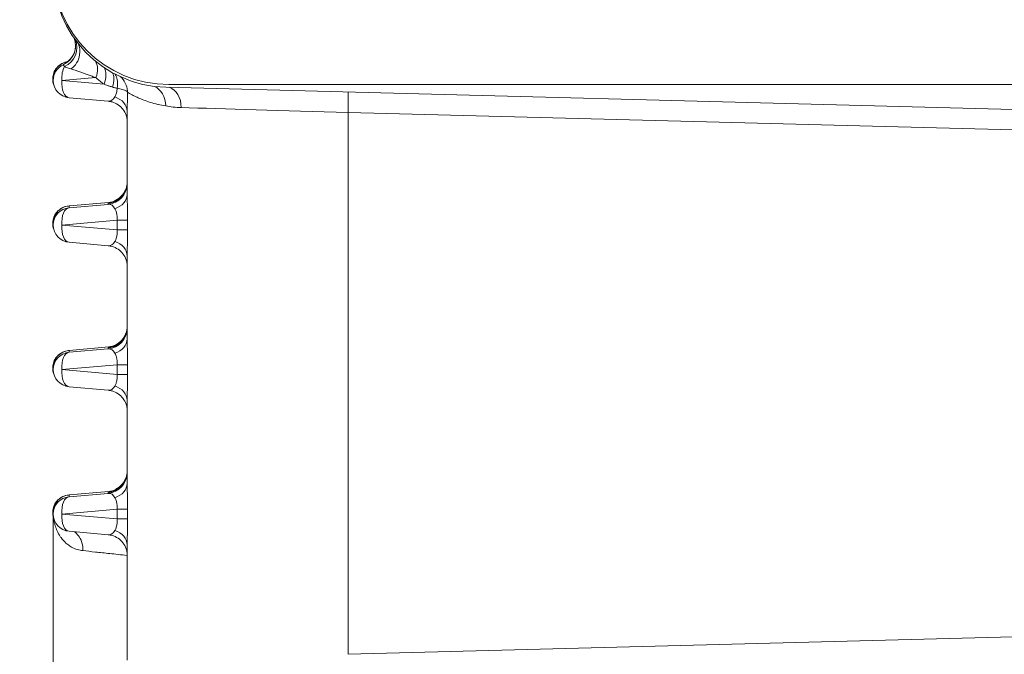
# Model space of a CAD drawing. Extents: x 0 to 796, y 0 to 496.
# Tile 108 of 242: x 96.75 to 98.34, y 408.83 to 409.85. Entities that reach past the tile are written whole.
import ezdxf

# ---------------------------------------------------------------- set-up
doc = ezdxf.new("R2010")
doc.units = 0
doc.header["$LTSCALE"] = 12
doc.header["$MEASUREMENT"] = 0
doc.header["$PDMODE"] = 1
doc.layers.get('0').update_dxf_attribs({"linetype": 'CONTINUOUS'})
doc.layers.get('Defpoints').update_dxf_attribs({"linetype": 'CONTINUOUS'})
doc.layers.add('D', color=2, linetype='CONTINUOUS')
doc.layers.add('X', color=1, linetype='CONTINUOUS')
doc.styles.get("Standard").update_dxf_attribs({"font": 'SIMPLEX.SHX', "width": 0.875})
doc.dimstyles.get("Standard").update_dxf_attribs({"dimscale": 28, "dimtxt": 0.125, "dimasz": 0.125, "dimexe": 0.04375, "dimexo": 0.0625, "dimgap": 0.04375, "dimtad": 0, "dimtih": 1, "dimtoh": 1, "dimdec": 4, "dimzin": 12, "dimdsep": 46, "dimlunit": 5, "dimtxsty": 'Standard', "dimcen": 0, "dimclrd": 256, "dimclre": 256, "dimclrt": 256, "dimadec": 1, "dimazin": 3, "dimtfac": 0.875, "dimtdec": 4, "dimtofl": 0, "dimtmove": 0, "dimatfit": 2, "dimfxl": 1, "dimtolj": 1, "dimtzin": 12, "dimlwd": 13, "dimlwe": 13, "dimarcsym": 0})

# ---------------------------------------------------------------- blocks, each defined once
blk = doc.blocks.new('*D112')
at = {"layer": 'D', "lineweight": 13, "transparency": 16777216}
for p, q in [((170.0247, 416.5959), (170.0247, 343.4783)), ((55.5879, 410.7993), (55.5879, 343.4783)), ((59.0879, 344.7033), (104.2531, 344.7033)), ((166.5247, 344.7033), (121.3594, 344.7033))]:
    blk.add_line(p, q, dxfattribs=at)
at = {"layer": 'D', "transparency": 16777216}
for points in [[(59.0879, 345.2866), (59.0879, 344.1199), (55.5879, 344.7033)], [(166.5247, 345.2866), (166.5247, 344.1199), (170.0247, 344.7033)]]:
    blk.add_solid(points, dxfattribs=at)
at = {"layer": 'Defpoints', "color": 0, "transparency": 16777216}
for p in [(170.0247, 418.3459), (55.5879, 412.5493), (170.0247, 344.7033)]:
    blk.add_point(p, dxfattribs=at)
at = {"layer": 'D', "transparency": 16777216, "insert": (112.8063, 344.7033), "char_height": 3.5, "attachment_point": 5}
blk.add_mtext('\\A1;114{\\H0.875x;\\S1/2;}{}{\\C2;%%p1}', dxfattribs=at)
blk = doc.blocks.new('*D113')
at = {"layer": 'D', "lineweight": 13, "transparency": 16777216}
for p, q in [((87.5048, 421.9534), (87.5048, 356.4648)), ((164.5048, 421.9534), (164.5048, 356.4648)), ((91.0048, 357.6898), (122.3006, 357.6898)), ((161.0048, 357.6898), (129.709, 357.6898))]:
    blk.add_line(p, q, dxfattribs=at)
at = {"layer": 'D', "transparency": 16777216}
for points in [[(91.0048, 358.2731), (91.0048, 357.1065), (87.5048, 357.6898)], [(161.0048, 358.2731), (161.0048, 357.1065), (164.5048, 357.6898)]]:
    blk.add_solid(points, dxfattribs=at)
at = {"layer": 'Defpoints', "color": 0, "transparency": 16777216}
for p in [(87.5048, 423.7034), (164.5048, 423.7034), (87.5048, 357.6898)]:
    blk.add_point(p, dxfattribs=at)
at = {"layer": 'D', "transparency": 16777216, "insert": (126.0048, 357.6898), "char_height": 3.5, "attachment_point": 5}
blk.add_mtext('\\A1;77', dxfattribs=at)
blk = doc.blocks.new('GASTRAIN TOP')
at = {"layer": 'X', "lineweight": 0}
for p, q in [((-58.8286, 367.8022), (-58.8286, 367.8029)), ((-58.8451, 367.7796), (-58.8451, 367.7767)), ((-58.8311, 367.7766), (-58.7762, 367.7814)), ((-58.763, 367.7706), (-58.8311, 367.7766)), ((-55.5536, 367.7702), (-58.6583, 367.7702)), ((-56.9766, 367.7217), (-58.6632, 367.7658)), ((-58.8196, 367.7488), (-58.7562, 367.7432)), ((-58.7255, 367.727), (-58.7255, 367.5924)), ((-58.3689, 367.725), (-56.9733, 367.6884)), ((-58.3689, 367.725), (-58.3689, 366.8493)), ((-58.8196, 367.574), (-58.7555, 367.5796)), ((-58.8195, 367.574), (-58.7555, 367.5797)), ((-58.7562, 367.5765), (-58.8195, 367.571)), ((-58.8195, 367.574), (-58.8195, 367.571)), ((-58.7562, 367.5765), (-58.7562, 367.5784)), ((-58.8311, 367.5431), (-58.7419, 367.5508)), ((-58.7419, 367.5508), (-58.7419, 367.5352)), ((-58.7251, 367.5507), (-58.7251, 367.5351)), ((-58.8451, 367.546), (-58.8451, 367.5431)), ((-58.7419, 367.5352), (-58.8311, 367.5431)), ((-58.8196, 367.5152), (-58.7562, 367.5096)), ((-58.7255, 367.4935), (-58.7255, 367.3589)), ((-58.8196, 367.3404), (-58.7555, 367.3461)), ((-58.8195, 367.3404), (-58.7555, 367.3461)), ((-58.7562, 367.3429), (-58.8195, 367.3375)), ((-58.8195, 367.3404), (-58.8195, 367.3375)), ((-58.7562, 367.3429), (-58.7562, 367.3448)), ((-58.8451, 367.3125), (-58.8451, 367.3096)), ((-58.8311, 367.3095), (-58.7419, 367.3172)), ((-58.7419, 367.3016), (-58.8311, 367.3095)), ((-58.7419, 367.3172), (-58.7419, 367.3016)), ((-58.7251, 367.3171), (-58.7251, 367.3015)), ((-58.8196, 367.2816), (-58.7562, 367.276)), ((-58.7255, 367.2599), (-58.7255, 367.1253)), ((-58.8196, 367.1068), (-58.7555, 367.1125)), ((-58.8195, 367.1068), (-58.7555, 367.1125)), ((-58.7562, 367.1094), (-58.8195, 367.1039)), ((-58.8195, 367.1039), (-58.8195, 367.1068)), ((-58.7562, 367.1094), (-58.7562, 367.1112)), ((-58.8451, 367.0789), (-58.8451, 367.076)), ((-58.8451, 366.7664), (-58.8451, 367.076)), ((-58.8311, 367.0759), (-58.7419, 367.0836)), ((-58.7419, 367.068), (-58.8311, 367.0759)), ((-58.7419, 367.0836), (-58.7419, 367.068)), ((-58.7251, 367.0836), (-58.7251, 367.068)), ((-58.8196, 367.0481), (-58.7562, 367.0425)), ((-58.7255, 367.0263), (-58.7255, 366.8397)), ((-57.1536, 366.881), (-58.3689, 366.8493))]:
    blk.add_line(p, q, dxfattribs=at)
for centre in [(-58.8171, 367.7767), (-58.8171, 367.5431), (-58.8171, 367.3096), (-58.8171, 367.076)]:
    blk.add_arc(centre, 0.028, 180, 264.9313, dxfattribs=at)
at = {"layer": 'X', "lineweight": 0, "extrusion": (-2.34588e-16, 3.6396e-27, -1)}
blk.add_ellipse((-58.6583, 367.957), major_axis=(-0.1869, 0), ratio=0.999998, start_param=-1.570796, end_param=0, dxfattribs=at)
at = {"layer": 'X', "lineweight": 0, "extrusion": (-2.34587e-16, 4.84099e-20, -1)}
blk.add_ellipse((-58.6583, 367.9526), major_axis=(-0.1869, 0), ratio=0.999998, start_param=-1.544616, end_param=0.000037, dxfattribs=at)
at = {"layer": 'X', "lineweight": 0, "extrusion": (-2.3467e-16, 1.80467e-19, -1)}
blk.add_ellipse((-58.8425, 367.8329), major_axis=(0.0336, 0), ratio=0.999998, start_param=-0.377346, end_param=1.146437, dxfattribs=at)
at = {"layer": 'X', "lineweight": 0, "extrusion": (-2.34576e-16, -7.40984e-20, -1)}
blk.add_ellipse((-58.8405, 367.8299), major_axis=(0.0336, 0), ratio=0.999998, start_param=-0.393609, end_param=1.156479, dxfattribs=at)
at = {"layer": 'X', "lineweight": 0, "extrusion": (-2.34588e-16, -3.88613e-23, -1)}
blk.add_ellipse((-58.8171, 367.7767), major_axis=(-0.028, 0), ratio=0.999998, start_param=0, end_param=1.146448, dxfattribs=at)
at = {"layer": 'X', "lineweight": 0, "extrusion": (-2.52084e-16, 3.58659e-18, -1)}
blk.add_ellipse((-58.8013, 367.7862), major_axis=(0.019, 0.0277), ratio=0.733567, start_param=0.314271, end_param=1.261303, dxfattribs=at)
at = {"layer": 'X', "lineweight": 0}
for centre, major_axis, ratio, start_param, end_param in [((-58.8171, 367.7767), (0.0024, -0.0279), 0.498728, -2.542042, -1.611984), ((-58.7683, 367.7628), (0.015, 0.0301), 0.493101, -1.22713, -0.280264), ((-58.8171, 367.7767), (-0.0025, -0.0279), 0.498412, -1.524801, 0), ((-58.7592, 367.727), (0.0336, 0), 0.7512, 0.000138, 1.149938), ((-58.3593, 367.7255), (0.3662, -0.0105), 0.002091, -2.437412, -1.596917), ((-58.7592, 367.6119), (0.0336, 0), 0.999998, -1.48353, 0), ((-58.7592, 367.6131), (0.0336, 0), 0.999998, -1.105254, -0.279152), ((-58.7592, 367.5924), (0.0336, 0), 0.748431, -1.149936, 0.000004), ((-58.8171, 367.5431), (-0.0024, 0.0279), 0.498728, 0.002405, 1.529609), ((-58.8171, 367.5431), (-0.0025, -0.0279), 0.498412, -1.524801, 0), ((-58.7592, 367.4935), (0.0336, 0), 0.751199, 0.000157, 1.149938), ((-58.7592, 367.3783), (0.0336, 0), 0.999998, -1.48353, 0), ((-58.7592, 367.3589), (0.0336, 0), 0.748431, -1.149936, 0.000004), ((-58.7592, 367.3795), (0.0336, 0), 0.999998, -1.105254, -0.279152), ((-58.8171, 367.3096), (-0.0024, 0.0279), 0.498728, 0.002405, 1.529609), ((-58.8171, 367.3096), (-0.0025, -0.0279), 0.498412, -1.524801, 0), ((-58.7592, 367.2599), (0.0336, 0), 0.751199, 0.000157, 1.149938), ((-58.7592, 367.1447), (0.0336, 0), 0.999998, -1.48353, 0), ((-58.7592, 367.146), (0.0336, 0), 0.999998, -1.105254, -0.279152), ((-58.7592, 367.1253), (0.0336, 0), 0.748431, -1.149936, 0.000004), ((-58.8171, 367.076), (-0.0024, 0.0279), 0.498728, 0.002405, 1.529609), ((-58.8171, 367.076), (-0.0025, -0.0279), 0.498412, -1.524801, 0), ((-58.7587, 367.0836), (0.0336, 0), 0.002092, 0.049283, 1.047198), ((-58.7587, 367.068), (0.0336, 0), 0.002092, 0.049283, 1.047198), ((-58.7592, 367.0263), (0.0336, 0), 0.751199, 0.000157, 1.149938)]:
    blk.add_ellipse(centre, major_axis=major_axis, ratio=ratio, start_param=start_param, end_param=end_param, dxfattribs=at)
at = {"layer": 'X', "lineweight": 0, "extrusion": (-2.66658e-16, 1.97e-17, -1)}
blk.add_ellipse((-58.7842, 367.773), major_axis=(0.0171, 0.029), ratio=0.597381, start_param=0.290194, end_param=1.307856, dxfattribs=at)
at = {"layer": 'X', "lineweight": 0, "extrusion": (-2.6549e-16, -3.01182e-18, -1)}
blk.add_ellipse((-58.6913, 367.7355), major_axis=(0.001, 0.0336), ratio=0.829561, start_param=0.309804, end_param=1.545313, dxfattribs=at)
at = {"layer": 'X', "lineweight": 0, "extrusion": (-2.79321e-16, -7.48781e-19, -1)}
blk.add_ellipse((-58.664, 367.7329), major_axis=(0.001, 0.0336), ratio=0.761061, start_param=0.203819, end_param=1.547606, dxfattribs=at)
at = {"layer": 'X', "lineweight": 0, "extrusion": (0, 0, -1)}
blk.add_ellipse((-58.3698, 367.7249), major_axis=(0.0009, 0.0336), ratio=0.026113, start_param=0.157171, end_param=1.568017, dxfattribs=at)
at = {"layer": 'X', "lineweight": 0, "extrusion": (-4.0915e-16, -8.30042e-21, -1)}
blk.add_ellipse((-58.7592, 367.7716), major_axis=(0.0057, -0.0283), ratio=0.565584, start_param=-0.603124, end_param=0.165261, dxfattribs=at)
at = {"layer": 'X', "lineweight": 0, "extrusion": (-2.34587e-16, -3.10483e-20, -1)}
for centre in [(-58.7592, 367.61), (-58.7592, 367.1429)]:
    blk.add_ellipse(centre, major_axis=(0.0336, 0), ratio=0.999998, start_param=0.018763, end_param=1.48353, dxfattribs=at)
at = {"layer": 'X', "lineweight": 0, "extrusion": (-2.34588e-16, -3.41748e-24, -1)}
blk.add_ellipse((-58.8171, 367.5431), major_axis=(-0.028, 0), ratio=0.999998, start_param=0, end_param=1.48353, dxfattribs=at)
at = {"layer": 'X', "lineweight": 0, "extrusion": (-4.08964e-16, -4.19954e-20, -1)}
blk.add_ellipse((-58.7592, 367.5481), major_axis=(-0.0056, -0.0283), ratio=0.567384, start_param=-3.30092, end_param=-2.530383, dxfattribs=at)
at = {"layer": 'X', "lineweight": 0, "extrusion": (-2.30244e-16, 6.606e-15, -1)}
for centre in [(-58.7587, 367.5507), (-58.7587, 367.5351), (-58.7587, 367.3171), (-58.7587, 367.3015)]:
    blk.add_ellipse(centre, major_axis=(0.0336, 0), ratio=0.002092, start_param=-1.047198, end_param=-0.049283, dxfattribs=at)
at = {"layer": 'X', "lineweight": 0, "extrusion": (-4.0915e-16, -8.30051e-21, -1)}
blk.add_ellipse((-58.7592, 367.538), major_axis=(0.0057, -0.0283), ratio=0.565584, start_param=-0.603124, end_param=0.165261, dxfattribs=at)
at = {"layer": 'X', "lineweight": 0, "extrusion": (-2.34587e-16, -3.10482e-20, -1)}
blk.add_ellipse((-58.7592, 367.3764), major_axis=(0.0336, 0), ratio=0.999998, start_param=0.018763, end_param=1.48353, dxfattribs=at)
at = {"layer": 'X', "lineweight": 0, "extrusion": (-4.08964e-16, -4.19956e-20, -1)}
blk.add_ellipse((-58.7592, 367.3145), major_axis=(-0.0056, -0.0283), ratio=0.567384, start_param=-3.30092, end_param=-2.530383, dxfattribs=at)
at = {"layer": 'X', "lineweight": 0, "extrusion": (-2.34588e-16, -3.60763e-24, -1)}
blk.add_ellipse((-58.8171, 367.3096), major_axis=(-0.028, 0), ratio=0.999998, start_param=0, end_param=1.48353, dxfattribs=at)
at = {"layer": 'X', "lineweight": 0, "extrusion": (-4.0915e-16, -8.30059e-21, -1)}
blk.add_ellipse((-58.7592, 367.3044), major_axis=(0.0057, -0.0283), ratio=0.565584, start_param=-0.603124, end_param=0.165261, dxfattribs=at)
at = {"layer": 'X', "lineweight": 0, "extrusion": (-2.34588e-16, -4.15879e-23, -1)}
blk.add_ellipse((-58.8171, 367.076), major_axis=(-0.028, 0), ratio=0.999998, start_param=0, end_param=1.48353, dxfattribs=at)
at = {"layer": 'X', "lineweight": 0, "extrusion": (-4.08964e-16, -4.19955e-20, -1)}
blk.add_ellipse((-58.7592, 367.081), major_axis=(-0.0056, -0.0283), ratio=0.567384, start_param=-3.30092, end_param=-2.530383, dxfattribs=at)
at = {"layer": 'X', "lineweight": 0, "extrusion": (-4.0915e-16, -8.30148e-21, -1)}
blk.add_ellipse((-58.7592, 367.0708), major_axis=(0.0057, -0.0283), ratio=0.565584, start_param=-0.603124, end_param=0.165261, dxfattribs=at)
at = {"layer": 'X', "lineweight": 0}
for points, knots in [([(-58.8286, 367.8029), (-58.8201, 367.8068), (-58.8129, 367.8148), (-58.8102, 367.8242), (-58.8093, 367.8271), (-58.8089, 367.8302), (-58.8089, 367.8332)], [0, 0, 0, 0, 0.5001167, 0.5001167, 0.5001167, 0.6561197, 0.6561197, 0.6561197, 0.6561197]), ([(-58.805, 367.837), (-58.8024, 367.8311), (-58.8014, 367.8243), (-58.8024, 367.8179), (-58.8038, 367.8088), (-58.8093, 367.8003), (-58.8166, 367.7953)], [0.1317196, 0.1317196, 0.1317196, 0.1317196, 0.4920503, 0.4920503, 0.4920503, 1, 1, 1, 1]), ([(-58.8444, 367.7703), (-58.8448, 367.7716), (-58.8452, 367.7729), (-58.846, 367.777), (-58.8461, 367.78), (-58.8454, 367.7857), (-58.8446, 367.7885), (-58.8421, 367.7938), (-58.8404, 367.7963), (-58.8364, 367.8006), (-58.834, 367.8025), (-58.8287, 367.8054), (-58.8257, 367.8065), (-58.8223, 367.8072), (-58.8219, 367.8072), (-58.8215, 367.8073)], [0.03239852, 0.03239852, 0.03239852, 0.03239852, 0.03637109, 0.03637109, 0.04507144, 0.04507144, 0.05372005, 0.05372005, 0.06248057, 0.06248057, 0.07147377, 0.07147377, 0.08073889, 0.08073889, 0.08196524, 0.08196524, 0.08196524, 0.08196524]), ([(-58.8215, 367.8073), (-58.8247, 367.8068), (-58.8314, 367.8044), (-58.8392, 367.7978), (-58.8441, 367.789), (-58.8451, 367.7828), (-58.8451, 367.7798), (-58.8451, 367.7796)], [0.0151634, 0.0151634, 0.0151634, 0.0151634, 0.0909091, 0.1818182, 0.2727273, 0.3636364, 0.3697165, 0.3697165, 0.3697165, 0.3697165]), ([(-58.8286, 367.8022), (-58.8286, 367.8022), (-58.8286, 367.8022), (-58.8286, 367.8021), (-58.8285, 367.802), (-58.8285, 367.802), (-58.8285, 367.8019), (-58.8284, 367.8017), (-58.8282, 367.8014), (-58.828, 367.8011), (-58.828, 367.801), (-58.8279, 367.8009), (-58.8279, 367.8009), (-58.8276, 367.8004), (-58.8273, 367.7998), (-58.8269, 367.7991)], [0, 0, 0, 0, 0.2167861, 0.2167861, 0.2167861, 0.3333317, 0.3333317, 0.3333317, 0.6180801, 0.6180801, 0.6180801, 0.6666634, 0.6666634, 0.6666634, 0.9999951, 0.9999951, 0.9999951, 0.9999951]), ([(-58.8166, 367.7953), (-58.8179, 367.7957), (-58.8191, 367.7962), (-58.8203, 367.7966), (-58.8215, 367.7971), (-58.8227, 367.7975), (-58.8238, 367.7979), (-58.8249, 367.7983), (-58.8259, 367.7987), (-58.8269, 367.7991)], [0, 0, 0, 0, 0.3333333, 0.3333333, 0.3333333, 0.6666667, 0.6666667, 0.6666667, 1, 1, 1, 1]), ([(-58.8166, 367.7953), (-58.8144, 367.7947), (-58.8121, 367.794), (-58.8078, 367.7927), (-58.8057, 367.792), (-58.8017, 367.7907), (-58.7998, 367.79), (-58.7958, 367.7885), (-58.7938, 367.7878), (-58.7898, 367.7863), (-58.7877, 367.7855), (-58.7833, 367.7839), (-58.781, 367.783), (-58.7778, 367.7819), (-58.777, 367.7817), (-58.7762, 367.7814)], [0, 0, 0, 0, 0.1777668, 0.1777668, 0.3367421, 0.3367421, 0.4861583, 0.4861583, 0.6335133, 0.6335133, 0.7839727, 0.7839727, 0.9431933, 0.9431933, 1, 1, 1, 1]), ([(-58.7457, 367.7875), (-58.7451, 367.7867), (-58.7445, 367.7859), (-58.744, 367.7849), (-58.7425, 367.7823), (-58.7416, 367.7791), (-58.7412, 367.7756), (-58.7408, 367.772), (-58.7411, 367.768), (-58.7418, 367.7641)], [0.2173937, 0.2173937, 0.2173937, 0.2173937, 0.3333333, 0.3333333, 0.3333333, 0.6666667, 0.6666667, 0.6666667, 1, 1, 1, 1]), ([(-58.7762, 367.7814), (-58.7744, 367.7797), (-58.7726, 367.7781), (-58.7707, 367.7766), (-58.7688, 367.7749), (-58.7668, 367.7734), (-58.7647, 367.7718), (-58.7642, 367.7714), (-58.7636, 367.771), (-58.763, 367.7706)], [0, 0, 0, 0, 0.42511, 0.42511, 0.42511, 0.875259, 0.875259, 0.875259, 1, 1, 1, 1]), ([(-58.763, 367.7706), (-58.7616, 367.7701), (-58.7602, 367.7696), (-58.7572, 367.7685), (-58.7557, 367.768), (-58.7525, 367.767), (-58.7509, 367.7665), (-58.7492, 367.766)], [0, 0, 0, 0, 0.316503, 0.316503, 0.650128, 0.650128, 1, 1, 1, 1]), ([(-58.7368, 367.7831), (-58.7304, 367.7771), (-58.7258, 367.7684), (-58.7252, 367.7599), (-58.7252, 367.7591), (-58.7251, 367.7583), (-58.7251, 367.7576)], [0.2198953, 0.2198953, 0.2198953, 0.2198953, 0.9336611, 0.9336611, 0.9336611, 1, 1, 1, 1]), ([(-58.7418, 367.7641), (-58.7419, 367.7615), (-58.7423, 367.759), (-58.7429, 367.7568), (-58.7434, 367.7547), (-58.7441, 367.7528), (-58.7448, 367.7513), (-58.745, 367.7509), (-58.7452, 367.7505), (-58.7454, 367.7501)], [0, 0, 0, 0, 0.446284, 0.446284, 0.446284, 0.883944, 0.883944, 0.883944, 1, 1, 1, 1]), ([(-58.7418, 367.7641), (-58.7386, 367.7636), (-58.7357, 367.763), (-58.7332, 367.7623), (-58.7308, 367.7616), (-58.7288, 367.7608), (-58.7275, 367.76), (-58.7261, 367.7592), (-58.7253, 367.7583), (-58.7251, 367.7576)], [0, 0, 0, 0, 0.333333, 0.333333, 0.333333, 0.666667, 0.666667, 0.666667, 1, 1, 1, 1]), ([(-58.7251, 367.7576), (-58.7252, 367.7538), (-58.7252, 367.7502), (-58.7253, 367.7431), (-58.7254, 367.7396), (-58.7255, 367.7331), (-58.7255, 367.73), (-58.7255, 367.727)], [0, 0, 0, 0, 0.333333, 0.333333, 0.666667, 0.666667, 1, 1, 1, 1]), ([(-58.7251, 367.7576), (-58.7248, 367.7573), (-58.7242, 367.757), (-58.7224, 367.756), (-58.7213, 367.7553), (-58.7184, 367.7538), (-58.7167, 367.7529), (-58.7126, 367.7509), (-58.7103, 367.7498), (-58.705, 367.7475), (-58.7021, 367.7462), (-58.6956, 367.7438), (-58.6921, 367.7426), (-58.6846, 367.7402), (-58.6806, 367.7391), (-58.6761, 367.7381), (-58.6759, 367.738), (-58.6717, 367.7371), (-58.6677, 367.7362), (-58.6634, 367.7355)], [0, 0, 0, 0, 0.118598, 0.118598, 0.239286, 0.239286, 0.362872, 0.362872, 0.489882, 0.489882, 0.619206, 0.619206, 0.748613, 0.748613, 0.876149, 0.876149, 0.884166, 0.884166, 1, 1, 1, 1]), ([(-58.7255, 367.7097), (-58.7255, 367.7097), (-58.7255, 367.7097), (-58.7255, 367.7097), (-58.7255, 367.7097), (-58.7255, 367.7098), (-58.7255, 367.7098), (-58.7255, 367.7098), (-58.7255, 367.7098), (-58.7255, 367.7099), (-58.7255, 367.7099), (-58.7255, 367.71), (-58.7255, 367.71), (-58.7255, 367.7104), (-58.7256, 367.7106), (-58.7256, 367.7111), (-58.7256, 367.7114), (-58.7256, 367.7124), (-58.7257, 367.7132), (-58.7261, 367.7162), (-58.7266, 367.7185), (-58.7286, 367.724), (-58.7303, 367.7273), (-58.7347, 367.733), (-58.7374, 367.7355), (-58.7433, 367.7395), (-58.7466, 367.7411), (-58.7521, 367.7426), (-58.7541, 367.743), (-58.7562, 367.7432)], [0.00106512, 0.00106512, 0.00106512, 0.00106512, 0.00190813, 0.00190813, 0.00226603, 0.00226603, 0.00253561, 0.00253561, 0.00263142, 0.00263142, 0.0027276, 0.0027276, 0.00292316, 0.00292316, 0.00370048, 0.00370048, 0.00446362, 0.00446362, 0.00675397, 0.00675397, 0.01365725, 0.01365725, 0.0244822, 0.0244822, 0.03519525, 0.03519525, 0.04591232, 0.04591232, 0.05217086, 0.05217086, 0.05217086, 0.05217086]), ([(-58.7551, 367.5785), (-58.7551, 367.5785), (-58.7551, 367.5785), (-58.7545, 367.5786), (-58.7543, 367.5786), (-58.7539, 367.5787), (-58.7537, 367.5787), (-58.753, 367.5788), (-58.7524, 367.5789), (-58.7513, 367.5792), (-58.7508, 367.5793), (-58.7491, 367.5798), (-58.7479, 367.5802), (-58.7445, 367.5815), (-58.7422, 367.5827), (-58.7373, 367.5861), (-58.7347, 367.5886), (-58.7304, 367.5941), (-58.7286, 367.5974), (-58.7262, 367.6041), (-58.7256, 367.6078), (-58.7255, 367.6114)], [0.15834582, 0.15834582, 0.15834582, 0.15834582, 0.16278542, 0.16278542, 0.16422886, 0.16422886, 0.16511263, 0.16511263, 0.16690429, 0.16690429, 0.16866359, 0.16866359, 0.17226794, 0.17226794, 0.1798088, 0.1798088, 0.19027477, 0.19027477, 0.20098807, 0.20098807, 0.21181357, 0.21181357, 0.21181357, 0.21181357]), ([(-58.7441, 367.5831), (-58.744, 367.5831), (-58.7439, 367.5832), (-58.7438, 367.5832), (-58.7427, 367.5838), (-58.7417, 367.5844), (-58.7407, 367.585), (-58.7401, 367.5854), (-58.7395, 367.5858), (-58.739, 367.5862), (-58.7386, 367.5865), (-58.7382, 367.5869), (-58.7378, 367.5872), (-58.7368, 367.588), (-58.7359, 367.5888), (-58.735, 367.5897), (-58.7349, 367.5899), (-58.7347, 367.59), (-58.7346, 367.5902), (-58.7339, 367.591), (-58.7332, 367.5918), (-58.7326, 367.5926), (-58.732, 367.5933), (-58.7315, 367.5941), (-58.731, 367.5949), (-58.7307, 367.5952), (-58.7305, 367.5955), (-58.7303, 367.5959), (-58.7296, 367.5971), (-58.729, 367.5983), (-58.7284, 367.5996), (-58.7283, 367.5998), (-58.7282, 367.6), (-58.7281, 367.6002), (-58.7277, 367.6013), (-58.7273, 367.6025), (-58.7269, 367.6037), (-58.7267, 367.6045), (-58.7264, 367.6054), (-58.7262, 367.6063), (-58.7261, 367.607), (-58.726, 367.6076), (-58.7259, 367.6082), (-58.7257, 367.6098), (-58.7255, 367.6115), (-58.7255, 367.6132)], [0.0000175, 0.0000175, 0.0000175, 0.0000175, 0.0094009, 0.0094009, 0.0094009, 0.1076514, 0.1076514, 0.1076514, 0.1666667, 0.1666667, 0.1666667, 0.2098816, 0.2098816, 0.2098816, 0.3147742, 0.3147742, 0.3147742, 0.3333333, 0.3333333, 0.3333333, 0.4225317, 0.4225317, 0.4225317, 0.5, 0.5, 0.5, 0.5332993, 0.5332993, 0.5332993, 0.6467313, 0.6467313, 0.6467313, 0.6666667, 0.6666667, 0.6666667, 0.7627282, 0.7627282, 0.7627282, 0.8333333, 0.8333333, 0.8333333, 0.8806035, 0.8806035, 0.8806035, 1, 1, 1, 1]), ([(-58.7255, 367.5924), (-58.7255, 367.5885), (-58.7255, 367.5844), (-58.7254, 367.58), (-58.7253, 367.5755), (-58.7252, 367.5707), (-58.7252, 367.5658), (-58.7251, 367.5609), (-58.7251, 367.5559), (-58.7251, 367.5507)], [0, 0, 0, 0, 0.333333, 0.333333, 0.333333, 0.666667, 0.666667, 0.666667, 1, 1, 1, 1]), ([(-58.8444, 367.5367), (-58.8448, 367.538), (-58.8452, 367.5393), (-58.846, 367.5434), (-58.8461, 367.5464), (-58.8454, 367.5521), (-58.8446, 367.555), (-58.8421, 367.5602), (-58.8404, 367.5627), (-58.8364, 367.567), (-58.834, 367.5689), (-58.8287, 367.5718), (-58.8257, 367.5729), (-58.8217, 367.5737), (-58.8206, 367.5739), (-58.8196, 367.574)], [0.03239851, 0.03239851, 0.03239851, 0.03239851, 0.0363711, 0.0363711, 0.04507144, 0.04507144, 0.05372005, 0.05372005, 0.06248058, 0.06248058, 0.07147377, 0.07147377, 0.08073889, 0.08073889, 0.08388406, 0.08388406, 0.08388406, 0.08388406]), ([(-58.8195, 367.574), (-58.8235, 367.5736), (-58.831, 367.5712), (-58.8392, 367.5642), (-58.8441, 367.5555), (-58.8451, 367.5492), (-58.8451, 367.5462), (-58.8451, 367.546)], [0, 0, 0, 0, 0.0909091, 0.1818182, 0.2727273, 0.3636364, 0.3697148, 0.3697148, 0.3697148, 0.3697148]), ([(-58.7454, 367.5694), (-58.7452, 367.5689), (-58.7449, 367.5684), (-58.7446, 367.5677), (-58.7442, 367.5669), (-58.7438, 367.5659), (-58.7435, 367.5649), (-58.7432, 367.564), (-58.7429, 367.5631), (-58.7427, 367.5621), (-58.7425, 367.5612), (-58.7423, 367.5603), (-58.7422, 367.5593), (-58.742, 367.5585), (-58.7419, 367.5576), (-58.7419, 367.5566), (-58.7418, 367.5557), (-58.7418, 367.5548), (-58.7418, 367.5539), (-58.7417, 367.553), (-58.7418, 367.5521), (-58.7418, 367.5512), (-58.7418, 367.551), (-58.7419, 367.5509), (-58.7419, 367.5508)], [0, 0, 0, 0, 0.1326175, 0.1326175, 0.1326175, 0.3152592, 0.3152592, 0.3152592, 0.4705116, 0.4705116, 0.4705116, 0.6076567, 0.6076567, 0.6076567, 0.7339474, 0.7339474, 0.7339474, 0.8559037, 0.8559037, 0.8559037, 0.9809597, 0.9809597, 0.9809597, 1, 1, 1, 1]), ([(-58.7419, 367.5352), (-58.7419, 367.535), (-58.7418, 367.5349), (-58.7418, 367.5348), (-58.7418, 367.5336), (-58.7417, 367.5324), (-58.7418, 367.5313), (-58.7418, 367.5301), (-58.7419, 367.529), (-58.742, 367.528), (-58.7421, 367.5269), (-58.7423, 367.5259), (-58.7425, 367.5249), (-58.7427, 367.5239), (-58.7429, 367.5229), (-58.7432, 367.5221), (-58.7435, 367.5211), (-58.7438, 367.5203), (-58.7441, 367.5195), (-58.7444, 367.5186), (-58.7448, 367.5178), (-58.7451, 367.5171), (-58.7452, 367.5169), (-58.7453, 367.5167), (-58.7454, 367.5165)], [0, 0, 0, 0, 0.018085, 0.018085, 0.018085, 0.176844, 0.176844, 0.176844, 0.328172, 0.328172, 0.328172, 0.476621, 0.476621, 0.476621, 0.626316, 0.626316, 0.626316, 0.781923, 0.781923, 0.781923, 0.953788, 0.953788, 0.953788, 1, 1, 1, 1]), ([(-58.7251, 367.5351), (-58.7251, 367.5348), (-58.7251, 367.5345), (-58.7251, 367.5316), (-58.7251, 367.5291), (-58.7251, 367.5243), (-58.7252, 367.5222), (-58.7252, 367.5197), (-58.7252, 367.5195), (-58.7252, 367.5169), (-58.7253, 367.5146), (-58.7253, 367.5102), (-58.7254, 367.5081), (-58.7254, 367.504), (-58.7255, 367.5021), (-58.7255, 367.4983), (-58.7255, 367.4965), (-58.7255, 367.4943), (-58.7255, 367.4939), (-58.7255, 367.4935)], [0, 0, 0, 0, 0.018494, 0.018494, 0.186373, 0.186373, 0.333333, 0.333333, 0.350286, 0.350286, 0.508303, 0.508303, 0.661941, 0.661941, 0.81265, 0.81265, 0.963038, 0.963038, 1, 1, 1, 1]), ([(-58.7255, 367.4761), (-58.7255, 367.4761), (-58.7255, 367.4761), (-58.7255, 367.4762), (-58.7255, 367.4762), (-58.7255, 367.4762), (-58.7255, 367.4762), (-58.7255, 367.4763), (-58.7255, 367.4763), (-58.7255, 367.4763), (-58.7255, 367.4763), (-58.7255, 367.4764), (-58.7255, 367.4765), (-58.7255, 367.4768), (-58.7256, 367.477), (-58.7256, 367.4776), (-58.7256, 367.4778), (-58.7256, 367.4788), (-58.7257, 367.4796), (-58.7261, 367.4826), (-58.7266, 367.4849), (-58.7286, 367.4905), (-58.7303, 367.4937), (-58.7347, 367.4994), (-58.7374, 367.5019), (-58.7433, 367.5059), (-58.7466, 367.5075), (-58.7521, 367.509), (-58.7541, 367.5094), (-58.7562, 367.5096)], [0.00106512, 0.00106512, 0.00106512, 0.00106512, 0.00190813, 0.00190813, 0.00226603, 0.00226603, 0.00253561, 0.00253561, 0.00263142, 0.00263142, 0.0027276, 0.0027276, 0.00292316, 0.00292316, 0.00370049, 0.00370049, 0.00446362, 0.00446362, 0.00675397, 0.00675397, 0.01365725, 0.01365725, 0.0244822, 0.0244822, 0.03519526, 0.03519526, 0.04591233, 0.04591233, 0.05217086, 0.05217086, 0.05217086, 0.05217086]), ([(-58.7551, 367.3449), (-58.7551, 367.3449), (-58.7551, 367.3449), (-58.7545, 367.345), (-58.7543, 367.345), (-58.7539, 367.3451), (-58.7537, 367.3451), (-58.753, 367.3452), (-58.7524, 367.3453), (-58.7513, 367.3456), (-58.7508, 367.3457), (-58.7491, 367.3462), (-58.7479, 367.3466), (-58.7445, 367.3479), (-58.7422, 367.3491), (-58.7373, 367.3525), (-58.7347, 367.355), (-58.7304, 367.3606), (-58.7286, 367.3638), (-58.7262, 367.3706), (-58.7256, 367.3742), (-58.7255, 367.3778)], [0.15834582, 0.15834582, 0.15834582, 0.15834582, 0.16278542, 0.16278542, 0.16422886, 0.16422886, 0.16511263, 0.16511263, 0.16690429, 0.16690429, 0.16866359, 0.16866359, 0.17226794, 0.17226794, 0.1798088, 0.1798088, 0.19027477, 0.19027477, 0.20098807, 0.20098807, 0.21181357, 0.21181357, 0.21181357, 0.21181357]), ([(-58.7441, 367.3495), (-58.744, 367.3495), (-58.7439, 367.3496), (-58.7438, 367.3496), (-58.7427, 367.3502), (-58.7417, 367.3508), (-58.7407, 367.3514), (-58.7401, 367.3518), (-58.7395, 367.3522), (-58.739, 367.3527), (-58.7386, 367.353), (-58.7382, 367.3533), (-58.7378, 367.3536), (-58.7368, 367.3544), (-58.7359, 367.3553), (-58.735, 367.3561), (-58.7349, 367.3563), (-58.7347, 367.3565), (-58.7346, 367.3566), (-58.7339, 367.3574), (-58.7332, 367.3582), (-58.7326, 367.359), (-58.732, 367.3598), (-58.7315, 367.3605), (-58.731, 367.3613), (-58.7307, 367.3616), (-58.7305, 367.362), (-58.7303, 367.3623), (-58.7296, 367.3635), (-58.729, 367.3647), (-58.7284, 367.366), (-58.7283, 367.3662), (-58.7282, 367.3664), (-58.7281, 367.3667), (-58.7277, 367.3678), (-58.7273, 367.3689), (-58.7269, 367.3701), (-58.7267, 367.371), (-58.7264, 367.3719), (-58.7262, 367.3728), (-58.7261, 367.3734), (-58.726, 367.374), (-58.7259, 367.3747), (-58.7257, 367.3763), (-58.7255, 367.3779), (-58.7255, 367.3797)], [0.0000175, 0.0000175, 0.0000175, 0.0000175, 0.0094009, 0.0094009, 0.0094009, 0.1076514, 0.1076514, 0.1076514, 0.1666667, 0.1666667, 0.1666667, 0.2098816, 0.2098816, 0.2098816, 0.3147742, 0.3147742, 0.3147742, 0.3333333, 0.3333333, 0.3333333, 0.4225317, 0.4225317, 0.4225317, 0.5, 0.5, 0.5, 0.5332993, 0.5332993, 0.5332993, 0.6467313, 0.6467313, 0.6467313, 0.6666667, 0.6666667, 0.6666667, 0.7627282, 0.7627282, 0.7627282, 0.8333333, 0.8333333, 0.8333333, 0.8806035, 0.8806035, 0.8806035, 1, 1, 1, 1]), ([(-58.7255, 367.3589), (-58.7255, 367.355), (-58.7255, 367.3509), (-58.7254, 367.3464), (-58.7253, 367.3419), (-58.7252, 367.3371), (-58.7252, 367.3322), (-58.7251, 367.3273), (-58.7251, 367.3223), (-58.7251, 367.3171)], [0, 0, 0, 0, 0.333333, 0.333333, 0.333333, 0.666667, 0.666667, 0.666667, 1, 1, 1, 1]), ([(-58.8444, 367.3032), (-58.8448, 367.3044), (-58.8452, 367.3057), (-58.846, 367.3099), (-58.8461, 367.3128), (-58.8454, 367.3186), (-58.8446, 367.3214), (-58.8421, 367.3267), (-58.8404, 367.3291), (-58.8364, 367.3334), (-58.834, 367.3353), (-58.8287, 367.3383), (-58.8257, 367.3394), (-58.8217, 367.3402), (-58.8206, 367.3403), (-58.8196, 367.3404)], [0.03239851, 0.03239851, 0.03239851, 0.03239851, 0.0363711, 0.0363711, 0.04507144, 0.04507144, 0.05372005, 0.05372005, 0.06248058, 0.06248058, 0.07147377, 0.07147377, 0.08073889, 0.08073889, 0.08388406, 0.08388406, 0.08388406, 0.08388406]), ([(-58.8195, 367.3404), (-58.8235, 367.3401), (-58.831, 367.3377), (-58.8392, 367.3307), (-58.8441, 367.3219), (-58.8451, 367.3157), (-58.8451, 367.3127), (-58.8451, 367.3125)], [0, 0, 0, 0, 0.0909091, 0.1818182, 0.2727273, 0.3636364, 0.3697148, 0.3697148, 0.3697148, 0.3697148]), ([(-58.7454, 367.3359), (-58.7452, 367.3354), (-58.7449, 367.3348), (-58.7446, 367.3342), (-58.7442, 367.3333), (-58.7438, 367.3324), (-58.7435, 367.3313), (-58.7432, 367.3305), (-58.7429, 367.3295), (-58.7427, 367.3285), (-58.7425, 367.3276), (-58.7423, 367.3267), (-58.7422, 367.3258), (-58.742, 367.3249), (-58.7419, 367.324), (-58.7419, 367.3231), (-58.7418, 367.3222), (-58.7418, 367.3213), (-58.7418, 367.3204), (-58.7417, 367.3195), (-58.7418, 367.3185), (-58.7418, 367.3176), (-58.7418, 367.3175), (-58.7419, 367.3173), (-58.7419, 367.3172)], [0, 0, 0, 0, 0.1326175, 0.1326175, 0.1326175, 0.3152592, 0.3152592, 0.3152592, 0.4705116, 0.4705116, 0.4705116, 0.6076567, 0.6076567, 0.6076567, 0.7339474, 0.7339474, 0.7339474, 0.8559037, 0.8559037, 0.8559037, 0.9809597, 0.9809597, 0.9809597, 1, 1, 1, 1]), ([(-58.7419, 367.3016), (-58.7419, 367.3015), (-58.7418, 367.3013), (-58.7418, 367.3012), (-58.7418, 367.3), (-58.7417, 367.2989), (-58.7418, 367.2977), (-58.7418, 367.2966), (-58.7419, 367.2955), (-58.742, 367.2944), (-58.7421, 367.2933), (-58.7423, 367.2923), (-58.7425, 367.2913), (-58.7427, 367.2903), (-58.7429, 367.2894), (-58.7432, 367.2885), (-58.7435, 367.2876), (-58.7438, 367.2867), (-58.7441, 367.2859), (-58.7444, 367.285), (-58.7448, 367.2842), (-58.7451, 367.2835), (-58.7452, 367.2833), (-58.7453, 367.2831), (-58.7454, 367.283)], [0, 0, 0, 0, 0.018085, 0.018085, 0.018085, 0.176844, 0.176844, 0.176844, 0.328172, 0.328172, 0.328172, 0.476621, 0.476621, 0.476621, 0.626316, 0.626316, 0.626316, 0.781923, 0.781923, 0.781923, 0.953788, 0.953788, 0.953788, 1, 1, 1, 1]), ([(-58.7251, 367.3015), (-58.7251, 367.3012), (-58.7251, 367.301), (-58.7251, 367.2981), (-58.7251, 367.2955), (-58.7251, 367.2908), (-58.7252, 367.2886), (-58.7252, 367.2862), (-58.7252, 367.2859), (-58.7252, 367.2834), (-58.7253, 367.2811), (-58.7253, 367.2767), (-58.7254, 367.2745), (-58.7254, 367.2705), (-58.7255, 367.2685), (-58.7255, 367.2648), (-58.7255, 367.263), (-58.7255, 367.2608), (-58.7255, 367.2603), (-58.7255, 367.2599)], [0, 0, 0, 0, 0.018494, 0.018494, 0.186373, 0.186373, 0.333333, 0.333333, 0.350286, 0.350286, 0.508303, 0.508303, 0.661941, 0.661941, 0.81265, 0.81265, 0.963038, 0.963038, 1, 1, 1, 1]), ([(-58.7255, 367.2426), (-58.7255, 367.2426), (-58.7255, 367.2426), (-58.7255, 367.2426), (-58.7255, 367.2426), (-58.7255, 367.2426), (-58.7255, 367.2426), (-58.7255, 367.2427), (-58.7255, 367.2427), (-58.7255, 367.2427), (-58.7255, 367.2428), (-58.7255, 367.2428), (-58.7255, 367.2429), (-58.7255, 367.2432), (-58.7256, 367.2435), (-58.7256, 367.244), (-58.7256, 367.2442), (-58.7256, 367.2453), (-58.7257, 367.246), (-58.7261, 367.2491), (-58.7266, 367.2513), (-58.7286, 367.2569), (-58.7303, 367.2602), (-58.7347, 367.2659), (-58.7374, 367.2684), (-58.7433, 367.2724), (-58.7466, 367.2739), (-58.7521, 367.2755), (-58.7541, 367.2758), (-58.7562, 367.276)], [0.00106512, 0.00106512, 0.00106512, 0.00106512, 0.00190813, 0.00190813, 0.00226603, 0.00226603, 0.00253561, 0.00253561, 0.00263142, 0.00263142, 0.0027276, 0.0027276, 0.00292316, 0.00292316, 0.00370049, 0.00370049, 0.00446362, 0.00446362, 0.00675397, 0.00675397, 0.01365725, 0.01365725, 0.0244822, 0.0244822, 0.03519526, 0.03519526, 0.04591233, 0.04591233, 0.05217086, 0.05217086, 0.05217086, 0.05217086]), ([(-58.7551, 367.1113), (-58.7551, 367.1113), (-58.7551, 367.1113), (-58.7545, 367.1114), (-58.7543, 367.1115), (-58.7539, 367.1115), (-58.7537, 367.1116), (-58.753, 367.1117), (-58.7524, 367.1118), (-58.7513, 367.112), (-58.7508, 367.1122), (-58.7491, 367.1126), (-58.7479, 367.113), (-58.7445, 367.1144), (-58.7422, 367.1156), (-58.7373, 367.119), (-58.7347, 367.1214), (-58.7304, 367.127), (-58.7286, 367.1302), (-58.7262, 367.137), (-58.7256, 367.1407), (-58.7255, 367.1443)], [0.15834582, 0.15834582, 0.15834582, 0.15834582, 0.16278542, 0.16278542, 0.16422886, 0.16422886, 0.16511263, 0.16511263, 0.16690429, 0.16690429, 0.16866359, 0.16866359, 0.17226794, 0.17226794, 0.1798088, 0.1798088, 0.19027477, 0.19027477, 0.20098807, 0.20098807, 0.21181357, 0.21181357, 0.21181357, 0.21181357]), ([(-58.7441, 367.1159), (-58.744, 367.116), (-58.7439, 367.116), (-58.7438, 367.1161), (-58.7427, 367.1166), (-58.7417, 367.1172), (-58.7407, 367.1179), (-58.7401, 367.1183), (-58.7395, 367.1187), (-58.739, 367.1191), (-58.7386, 367.1194), (-58.7382, 367.1197), (-58.7378, 367.1201), (-58.7368, 367.1208), (-58.7359, 367.1217), (-58.735, 367.1226), (-58.7349, 367.1227), (-58.7347, 367.1229), (-58.7346, 367.1231), (-58.7339, 367.1238), (-58.7332, 367.1246), (-58.7326, 367.1255), (-58.732, 367.1262), (-58.7315, 367.1269), (-58.731, 367.1277), (-58.7307, 367.1281), (-58.7305, 367.1284), (-58.7303, 367.1287), (-58.7296, 367.1299), (-58.729, 367.1311), (-58.7284, 367.1324), (-58.7283, 367.1327), (-58.7282, 367.1329), (-58.7281, 367.1331), (-58.7277, 367.1342), (-58.7273, 367.1353), (-58.7269, 367.1365), (-58.7267, 367.1374), (-58.7264, 367.1383), (-58.7262, 367.1392), (-58.7261, 367.1398), (-58.726, 367.1405), (-58.7259, 367.1411), (-58.7257, 367.1427), (-58.7255, 367.1444), (-58.7255, 367.1461)], [0.0000175, 0.0000175, 0.0000175, 0.0000175, 0.0094009, 0.0094009, 0.0094009, 0.1076514, 0.1076514, 0.1076514, 0.1666667, 0.1666667, 0.1666667, 0.2098816, 0.2098816, 0.2098816, 0.3147742, 0.3147742, 0.3147742, 0.3333333, 0.3333333, 0.3333333, 0.4225317, 0.4225317, 0.4225317, 0.5, 0.5, 0.5, 0.5332994, 0.5332994, 0.5332994, 0.6467314, 0.6467314, 0.6467314, 0.6666667, 0.6666667, 0.6666667, 0.7627275, 0.7627275, 0.7627275, 0.8333333, 0.8333333, 0.8333333, 0.8806049, 0.8806049, 0.8806049, 1, 1, 1, 1]), ([(-58.7255, 367.1253), (-58.7255, 367.1214), (-58.7255, 367.1173), (-58.7254, 367.1128), (-58.7253, 367.1084), (-58.7252, 367.1036), (-58.7252, 367.0987), (-58.7251, 367.0938), (-58.7251, 367.0888), (-58.7251, 367.0836)], [0, 0, 0, 0, 0.333333, 0.333333, 0.333333, 0.666667, 0.666667, 0.666667, 1, 1, 1, 1]), ([(-58.8451, 367.072), (-58.8452, 367.0725), (-58.8454, 367.073), (-58.846, 367.0763), (-58.8461, 367.0793), (-58.8454, 367.085), (-58.8446, 367.0878), (-58.8421, 367.0931), (-58.8404, 367.0956), (-58.8364, 367.0999), (-58.834, 367.1018), (-58.8287, 367.1047), (-58.8257, 367.1058), (-58.8217, 367.1066), (-58.8206, 367.1067), (-58.8196, 367.1068)], [0.03490962, 0.03490962, 0.03490962, 0.03490962, 0.03637107, 0.03637107, 0.04507142, 0.04507142, 0.05372003, 0.05372003, 0.06248056, 0.06248056, 0.07147375, 0.07147375, 0.08073886, 0.08073886, 0.08388409, 0.08388409, 0.08388409, 0.08388409]), ([(-58.8196, 367.1068), (-58.8235, 367.1065), (-58.831, 367.1041), (-58.8392, 367.0971), (-58.8441, 367.0883), (-58.8451, 367.0821), (-58.8451, 367.0791), (-58.8451, 367.0789)], [0.000275, 0.000275, 0.000275, 0.000275, 0.0909091, 0.1818182, 0.2727273, 0.3636364, 0.3697117, 0.3697117, 0.3697117, 0.3697117]), ([(-58.7454, 367.1023), (-58.7452, 367.1018), (-58.7449, 367.1012), (-58.7446, 367.1006), (-58.7442, 367.0998), (-58.7438, 367.0988), (-58.7435, 367.0978), (-58.7432, 367.0969), (-58.7429, 367.096), (-58.7427, 367.095), (-58.7425, 367.0941), (-58.7423, 367.0932), (-58.7422, 367.0922), (-58.742, 367.0913), (-58.7419, 367.0904), (-58.7419, 367.0895), (-58.7418, 367.0886), (-58.7418, 367.0877), (-58.7418, 367.0868), (-58.7417, 367.0859), (-58.7418, 367.085), (-58.7418, 367.0841), (-58.7418, 367.0839), (-58.7419, 367.0838), (-58.7419, 367.0836)], [0, 0, 0, 0, 0.1326175, 0.1326175, 0.1326175, 0.3152592, 0.3152592, 0.3152592, 0.4705116, 0.4705116, 0.4705116, 0.6076567, 0.6076567, 0.6076567, 0.7339474, 0.7339474, 0.7339474, 0.8559037, 0.8559037, 0.8559037, 0.9809597, 0.9809597, 0.9809597, 1, 1, 1, 1]), ([(-58.7972, 367.017), (-58.8003, 367.0171), (-58.8032, 367.0176), (-58.8093, 367.0195), (-58.8125, 367.0209), (-58.8176, 367.0238), (-58.8196, 367.0251), (-58.8225, 367.0274), (-58.8235, 367.0282), (-58.8273, 367.0317), (-58.83, 367.0346), (-58.8329, 367.0385), (-58.8333, 367.0391), (-58.8356, 367.0426), (-58.8374, 367.0457), (-58.8401, 367.0517), (-58.8411, 367.0544), (-58.8425, 367.059), (-58.843, 367.0608), (-58.8441, 367.0657), (-58.8446, 367.0688), (-58.8449, 367.0722)], [0.0000517, 0.0000517, 0.0000517, 0.0000517, 0.1420915, 0.1420915, 0.2857143, 0.2857143, 0.3773919, 0.3773919, 0.4285714, 0.4285714, 0.5714286, 0.5714286, 0.5965603, 0.5965603, 0.7142857, 0.7142857, 0.8036052, 0.8036052, 0.8571429, 0.8571429, 0.9458988, 0.9458988, 0.9458988, 0.9458988]), ([(-58.7419, 367.068), (-58.7419, 367.0679), (-58.7418, 367.0678), (-58.7418, 367.0676), (-58.7418, 367.0665), (-58.7417, 367.0653), (-58.7418, 367.0641), (-58.7418, 367.063), (-58.7419, 367.0619), (-58.742, 367.0608), (-58.7421, 367.0598), (-58.7423, 367.0587), (-58.7425, 367.0578), (-58.7427, 367.0568), (-58.7429, 367.0558), (-58.7432, 367.0549), (-58.7435, 367.054), (-58.7438, 367.0531), (-58.7441, 367.0523), (-58.7444, 367.0515), (-58.7448, 367.0507), (-58.7451, 367.05), (-58.7452, 367.0498), (-58.7453, 367.0496), (-58.7454, 367.0494)], [0.0000001, 0.0000001, 0.0000001, 0.0000001, 0.018085, 0.018085, 0.018085, 0.1768446, 0.1768446, 0.1768446, 0.3281718, 0.3281718, 0.3281718, 0.4766215, 0.4766215, 0.4766215, 0.6263158, 0.6263158, 0.6263158, 0.7819232, 0.7819232, 0.7819232, 0.9537878, 0.9537878, 0.9537878, 1, 1, 1, 1]), ([(-58.7251, 367.068), (-58.7251, 367.0677), (-58.7251, 367.0674), (-58.7251, 367.0645), (-58.7251, 367.0619), (-58.7251, 367.0572), (-58.7252, 367.055), (-58.7252, 367.0526), (-58.7252, 367.0524), (-58.7252, 367.0498), (-58.7253, 367.0475), (-58.7253, 367.0431), (-58.7254, 367.041), (-58.7254, 367.0369), (-58.7255, 367.035), (-58.7255, 367.0312), (-58.7255, 367.0294), (-58.7255, 367.0272), (-58.7255, 367.0268), (-58.7255, 367.0263)], [0, 0, 0, 0, 0.018494, 0.018494, 0.186373, 0.186373, 0.333333, 0.333333, 0.350286, 0.350286, 0.508303, 0.508303, 0.661941, 0.661941, 0.81265, 0.81265, 0.963038, 0.963038, 1, 1, 1, 1]), ([(-58.811, 367.0473), (-58.806, 367.0439), (-58.8015, 367.0384), (-58.7992, 367.0315), (-58.7976, 367.0268), (-58.797, 367.0217), (-58.7972, 367.017)], [0.2470677, 0.2470677, 0.2470677, 0.2470677, 0.6916334, 0.6916334, 0.6916334, 0.9999995, 0.9999995, 0.9999995, 0.9999995]), ([(-58.7255, 367.009), (-58.7255, 367.009), (-58.7255, 367.009), (-58.7255, 367.009), (-58.7255, 367.009), (-58.7255, 367.0091), (-58.7255, 367.0091), (-58.7255, 367.0091), (-58.7255, 367.0091), (-58.7255, 367.0092), (-58.7255, 367.0092), (-58.7255, 367.0093), (-58.7255, 367.0093), (-58.7255, 367.0096), (-58.7256, 367.0099), (-58.7256, 367.0104), (-58.7256, 367.0107), (-58.7256, 367.0117), (-58.7257, 367.0125), (-58.7261, 367.0155), (-58.7266, 367.0178), (-58.7286, 367.0233), (-58.7303, 367.0266), (-58.7347, 367.0323), (-58.7374, 367.0348), (-58.7433, 367.0388), (-58.7466, 367.0404), (-58.7521, 367.0419), (-58.7541, 367.0423), (-58.7562, 367.0425)], [0.00106512, 0.00106512, 0.00106512, 0.00106512, 0.00190814, 0.00190814, 0.00226603, 0.00226603, 0.00253561, 0.00253561, 0.00263142, 0.00263142, 0.0027276, 0.0027276, 0.00292316, 0.00292316, 0.00370049, 0.00370049, 0.00446362, 0.00446362, 0.00675397, 0.00675397, 0.01365726, 0.01365726, 0.02448221, 0.02448221, 0.03519526, 0.03519526, 0.04591233, 0.04591233, 0.05217086, 0.05217086, 0.05217086, 0.05217086]), ([(-58.7255, 367.0092), (-58.7357, 367.0102), (-58.7452, 367.0112), (-58.7536, 367.0121), (-58.7621, 367.013), (-58.7695, 367.0137), (-58.7767, 367.0145), (-58.784, 367.0153), (-58.7911, 367.0162), (-58.7972, 367.017)], [0.0000026, 0.0000026, 0.0000026, 0.0000026, 0.3333351, 0.3333351, 0.3333351, 0.6666675, 0.6666675, 0.6666675, 1, 1, 1, 1])]:
    blk.add_open_spline(points, degree=3, knots=knots, dxfattribs=at)
for points in [[(-58.8451, 367.7781), (-58.8451, 367.7781), (-58.8451, 367.7781), (-58.8451, 367.7781)], [(-58.7418, 367.7641), (-58.7426, 367.7642), (-58.7443, 367.7646), (-58.7468, 367.7653), (-58.7484, 367.7657), (-58.7492, 367.766)], [(-58.6634, 367.7355), (-58.6557, 367.7342), (-58.6474, 367.7332), (-58.6384, 367.733)], [(-58.7268, 367.6038), (-58.726, 367.6067), (-58.7256, 367.6097), (-58.7255, 367.6126)], [(-58.7555, 367.5797), (-58.7514, 367.58), (-58.7476, 367.5813), (-58.7441, 367.5831)], [(-58.7555, 367.5797), (-58.7542, 367.5797), (-58.7516, 367.5799), (-58.7476, 367.5803)], [(-58.7476, 367.5803), (-58.7476, 367.5803), (-58.7476, 367.5803), (-58.7476, 367.5803)], [(-58.7562, 367.5784), (-58.7562, 367.5784), (-58.7558, 367.5784), (-58.7549, 367.5785)], [(-58.7548, 367.5785), (-58.7547, 367.5785), (-58.7547, 367.5785), (-58.7546, 367.5785)], [(-58.8451, 367.5446), (-58.8451, 367.5446), (-58.8451, 367.5446), (-58.8451, 367.5446)], [(-58.7268, 367.3703), (-58.726, 367.3731), (-58.7256, 367.3761), (-58.7255, 367.3791)], [(-58.7562, 367.3448), (-58.7562, 367.3448), (-58.7558, 367.3449), (-58.7549, 367.3449)], [(-58.7555, 367.3461), (-58.7514, 367.3465), (-58.7476, 367.3477), (-58.7441, 367.3495)], [(-58.7555, 367.3461), (-58.7542, 367.3462), (-58.7516, 367.3464), (-58.7476, 367.3467)], [(-58.7548, 367.345), (-58.7547, 367.345), (-58.7547, 367.345), (-58.7546, 367.345)], [(-58.7476, 367.3467), (-58.7476, 367.3467), (-58.7476, 367.3467), (-58.7476, 367.3467)], [(-58.8451, 367.311), (-58.8451, 367.311), (-58.8451, 367.311), (-58.8451, 367.311)], [(-58.7268, 367.1367), (-58.726, 367.1396), (-58.7256, 367.1425), (-58.7255, 367.1455)], [(-58.7562, 367.1112), (-58.7562, 367.1112), (-58.7558, 367.1113), (-58.7549, 367.1114)], [(-58.7555, 367.1125), (-58.7514, 367.1129), (-58.7476, 367.1142), (-58.7441, 367.1159)], [(-58.7555, 367.1125), (-58.7542, 367.1126), (-58.7516, 367.1128), (-58.7476, 367.1131)], [(-58.7548, 367.1114), (-58.7547, 367.1114), (-58.7547, 367.1114), (-58.7546, 367.1114)], [(-58.7476, 367.1131), (-58.7476, 367.1131), (-58.7476, 367.1131), (-58.7476, 367.1131)], [(-58.8451, 367.0774), (-58.8451, 367.0774), (-58.8451, 367.0774), (-58.8451, 367.0774)], [(-58.8447, 367.0706), (-58.8447, 367.0706), (-58.8447, 367.0706), (-58.8447, 367.0706)], [(-58.843, 367.0609), (-58.843, 367.0609), (-58.843, 367.0609), (-58.843, 367.0609)]]:
    blk.add_open_spline(points, degree=3, dxfattribs=at)

msp = doc.modelspace()

# ---------------------------------------------------------------- linework, layer by layer
msp.add_arc((126.00479, 423.70338), 38.5, 197.916453, 72.429247)

# ---------------------------------------------------------------- block references
msp.add_blockref('GASTRAIN TOP', (155.6532, 41.97789))

# ---------------------------------------------------------------- dimensions: what is measured, and where the dimension line sits
at = {"layer": 'D'}
dim = msp.add_linear_dim(base=(87.50479, 357.68981), p1=(164.50479, 423.70338), p2=(87.50479, 423.70338), dimstyle='Standard', dxfattribs=at)
dim.commit()
dim.dimension.update_dxf_attribs({"geometry": '*D113', "text_midpoint": (126.00479, 357.68981)})
dim = msp.add_linear_dim(base=(170.02466, 344.70327), p1=(55.58785, 412.54935), p2=(170.02466, 418.34591), text='<>{}{\\C2;%%p1}', dimstyle='Standard', override={"dimdec": 1}, dxfattribs=at)
dim.commit()
dim.dimension.update_dxf_attribs({"geometry": '*D112', "text_midpoint": (112.80625, 344.70327)})

doc.saveas('drawing.dxf')
